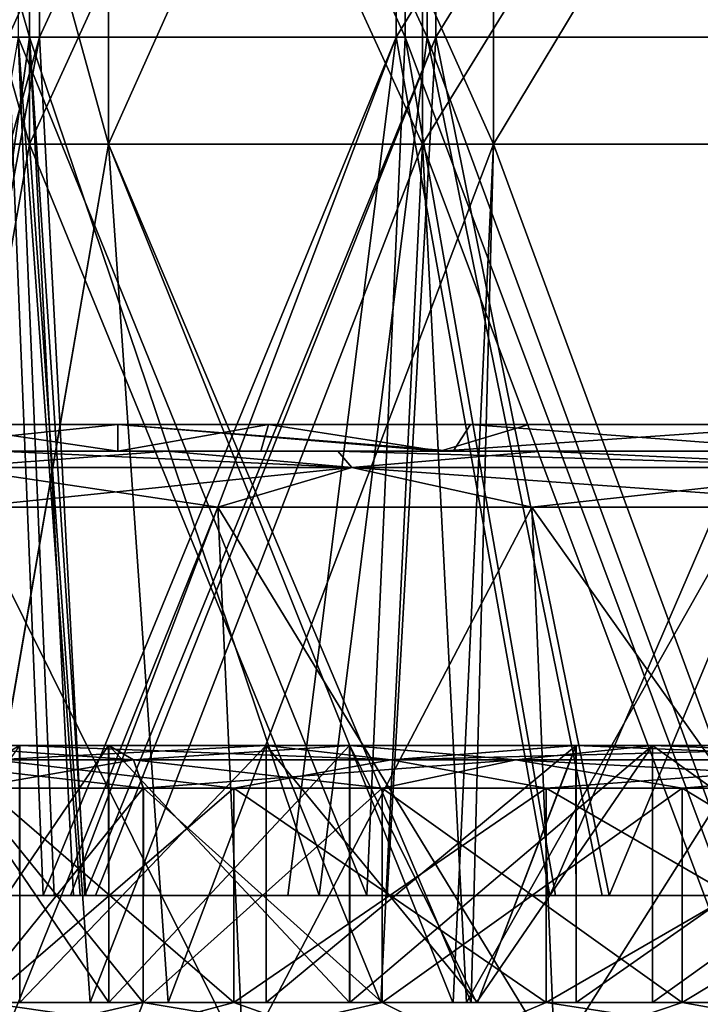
# Model space of a CAD drawing. Extents: x -207 to 207, y 0 to 988.
# Tile 24 of 144: x -184 to -152, y 206 to 252. Entities that reach past the tile are written whole.
import ezdxf

# ---------------------------------------------------------------- set-up
doc = ezdxf.new("R2010")
doc.units = 0
doc.header["$LTSCALE"] = 127.314815
for name, color, linetype in [('672', 7, 'CONTINUOUS'), ('673', 7, 'CONTINUOUS'), ('674', 7, 'CONTINUOUS'), ('675', 7, 'CONTINUOUS'), ('676', 7, 'CONTINUOUS'), ('677', 7, 'CONTINUOUS'), ('678', 7, 'CONTINUOUS'), ('679', 7, 'CONTINUOUS'), ('694', 7, 'CONTINUOUS'), ('695', 7, 'CONTINUOUS'), ('696', 7, 'CONTINUOUS'), ('697', 7, 'CONTINUOUS'), ('698', 7, 'CONTINUOUS'), ('699', 7, 'CONTINUOUS'), ('700', 7, 'CONTINUOUS'), ('701', 7, 'CONTINUOUS'), ('702', 7, 'CONTINUOUS'), ('703', 7, 'CONTINUOUS'), ('704', 7, 'CONTINUOUS'), ('705', 7, 'CONTINUOUS'), ('706', 7, 'CONTINUOUS'), ('707', 7, 'CONTINUOUS'), ('708', 7, 'CONTINUOUS'), ('709', 7, 'CONTINUOUS'), ('710', 7, 'CONTINUOUS'), ('711', 7, 'CONTINUOUS'), ('712', 7, 'CONTINUOUS'), ('713', 7, 'CONTINUOUS'), ('729', 7, 'CONTINUOUS'), ('731', 7, 'CONTINUOUS'), ('736', 7, 'CONTINUOUS')]:
    doc.layers.add(name, color=color, linetype=linetype)

msp = doc.modelspace()

# ---------------------------------------------------------------- linework, layer by layer
at = {"layer": '672', "color": 7, "linetype": 'CONTINUOUS'}
for points in [[(-168.678, 233.5, 6.364), (-204.187, 233.5, -34.008), (-206.9, 233.5, 6.443), (-168.678, 233.5, 6.364)], [(-168.678, 233.5, 6.364), (-206.9, 233.5, 6.443), (-201.68, 233.5, 46.629), (-168.678, 233.5, 6.364)], [(-165.726, 233.5, -33.771), (-204.187, 233.5, -34.008), (-168.678, 233.5, 6.364), (-165.726, 233.5, -33.771)], [(-204.187, 233.5, -34.008), (-165.726, 233.5, -33.771), (-199.947, 233.5, -53.574), (-204.187, 233.5, -34.008)], [(-164.354, 233.5, 46.499), (-168.678, 233.5, 6.364), (-201.68, 233.5, 46.629), (-164.354, 233.5, 46.499)], [(-164.354, 233.5, 46.499), (-201.68, 233.5, 46.629), (-187.706, 233.5, 87.266), (-164.354, 233.5, 46.499)], [(-199.947, 233.5, -53.574), (-165.726, 233.5, -33.771), (-193.107, 233.5, -74.555), (-199.947, 233.5, -53.574)], [(-193.107, 233.5, -74.555), (-165.726, 233.5, -33.771), (-153.22, 233.5, -73.907), (-193.107, 233.5, -74.555)], [(-193.107, 233.5, -74.555), (-153.22, 233.5, -73.907), (-179.268, 233.5, -103.499), (-193.107, 233.5, -74.555)], [(-149.002, 233.5, 86.634), (-164.354, 233.5, 46.499), (-187.706, 233.5, 87.266), (-149.002, 233.5, 86.634)], [(-149.002, 233.5, 86.634), (-187.706, 233.5, 87.266), (-162.798, 233.5, 127.851), (-149.002, 233.5, 86.634)], [(-162.798, 233.5, 127.851), (-187.706, 233.5, 87.266), (-179.264, 233.5, 103.506), (-162.798, 233.5, 127.851)], [(-179.268, 233.5, -103.499), (-153.22, 233.5, -73.907), (-172.235, 233.5, -114.822), (-179.268, 233.5, -103.499)], [(-172.235, 233.5, -114.822), (-153.22, 233.5, -73.907), (-133.138, 233.5, -114.042), (-172.235, 233.5, -114.822)], [(-172.235, 233.5, -114.822), (-133.138, 233.5, -114.042), (-160.08, 233.5, -131.238), (-172.235, 233.5, -114.822)], [(-131.194, 233.5, 6.364), (-165.726, 233.5, -33.771), (-168.678, 233.5, 6.364), (-131.194, 233.5, 6.364)], [(-131.194, 233.5, 6.364), (-168.678, 233.5, 6.364), (-164.354, 233.5, 46.499), (-131.194, 233.5, 6.364)], [(-128.898, 233.5, -33.771), (-165.726, 233.5, -33.771), (-131.194, 233.5, 6.364), (-128.898, 233.5, -33.771)], [(-165.726, 233.5, -33.771), (-128.898, 233.5, -33.771), (-153.22, 233.5, -73.907), (-165.726, 233.5, -33.771)], [(-127.831, 233.5, 46.499), (-131.194, 233.5, 6.364), (-164.354, 233.5, 46.499), (-127.831, 233.5, 46.499)], [(-127.831, 233.5, 46.499), (-164.354, 233.5, 46.499), (-149.002, 233.5, 86.634), (-127.831, 233.5, 46.499)], [(-125.542, 233.5, 126.77), (-149.002, 233.5, 86.634), (-162.798, 233.5, 127.851), (-125.542, 233.5, 126.77)], [(-125.542, 233.5, 126.77), (-162.798, 233.5, 127.851), (-125.998, 233.5, 164.236), (-125.542, 233.5, 126.77)], [(-125.998, 233.5, 164.236), (-162.798, 233.5, 127.851), (-146.362, 233.5, 146.381), (-125.998, 233.5, 164.236)], [(-160.08, 233.5, -131.238), (-133.138, 233.5, -114.042), (-146.368, 233.5, -146.374), (-160.08, 233.5, -131.238)], [(-153.22, 233.5, -73.907), (-128.898, 233.5, -33.771), (-114.915, 233.5, -73.907), (-153.22, 233.5, -73.907)], [(-153.22, 233.5, -73.907), (-114.915, 233.5, -73.907), (-133.138, 233.5, -114.042), (-153.22, 233.5, -73.907)]]:
    msp.add_3dface(points, dxfattribs=at)
at = {"layer": '673', "color": 7, "linetype": 'CONTINUOUS'}
for points in [[(-193.107, 233.5, -74.555), (-179.268, 233.5, -103.499), (-191.238, 232.25, -79.228), (-193.107, 233.5, -74.555)], [(-191.238, 232.25, -79.228), (-179.268, 233.5, -103.499), (-179.264, 232.25, -103.506), (-191.238, 232.25, -79.228)], [(-179.268, 233.5, -103.499), (-172.235, 233.5, -114.822), (-179.264, 232.25, -103.506), (-179.268, 233.5, -103.499)], [(-179.264, 232.25, -103.506), (-172.235, 233.5, -114.822), (-172.59, 232.25, -114.287), (-179.264, 232.25, -103.506)], [(-172.59, 232.25, -114.287), (-172.235, 233.5, -114.822), (-164.214, 232.25, -126.027), (-172.59, 232.25, -114.287)], [(-172.235, 233.5, -114.822), (-160.08, 233.5, -131.238), (-164.214, 232.25, -126.027), (-172.235, 233.5, -114.822)], [(-160.08, 233.5, -131.238), (-146.368, 233.5, -146.374), (-164.214, 232.25, -126.027), (-160.08, 233.5, -131.238)], [(-164.214, 232.25, -126.027), (-146.368, 233.5, -146.374), (-146.362, 232.25, -146.381), (-164.214, 232.25, -126.027)]]:
    msp.add_3dface(points, dxfattribs=at)
at = {"layer": '674', "color": 7, "linetype": 'CONTINUOUS'}
for points in [[(-179.268, 232.25, 103.499), (-187.706, 233.5, 87.266), (-187.923, 232.25, 86.797), (-179.268, 232.25, 103.499)], [(-179.264, 233.5, 103.506), (-187.706, 233.5, 87.266), (-179.268, 232.25, 103.499), (-179.264, 233.5, 103.506)], [(-164.219, 232.25, 126.02), (-179.264, 233.5, 103.506), (-179.268, 232.25, 103.499), (-164.219, 232.25, 126.02)], [(-162.798, 233.5, 127.851), (-179.264, 233.5, 103.506), (-163.61, 232.25, 126.81), (-162.798, 233.5, 127.851)], [(-163.61, 232.25, 126.81), (-179.264, 233.5, 103.506), (-164.219, 232.25, 126.02), (-163.61, 232.25, 126.81)], [(-146.368, 232.25, 146.374), (-162.798, 233.5, 127.851), (-163.61, 232.25, 126.81), (-146.368, 232.25, 146.374)], [(-146.362, 233.5, 146.381), (-162.798, 233.5, 127.851), (-146.368, 232.25, 146.374), (-146.362, 233.5, 146.381)]]:
    msp.add_3dface(points, dxfattribs=at)
at = {"layer": '675', "color": 7, "linetype": 'CONTINUOUS'}
for points in [[(-191.238, 232.25, -79.228), (-179.264, 232.25, -103.506), (-190.26, 232.25, -74.559), (-191.238, 232.25, -79.228)], [(-190.26, 232.25, -74.559), (-179.264, 232.25, -103.506), (-176.97, 232.25, -102.175), (-190.26, 232.25, -74.559)], [(-179.268, 232.25, 103.499), (-187.923, 232.25, 86.797), (-184.79, 232.25, 87.239), (-179.268, 232.25, 103.499)], [(-179.268, 232.25, 103.499), (-184.79, 232.25, 87.239), (-176.965, 232.25, 102.182), (-179.268, 232.25, 103.499)], [(-164.219, 232.25, 126.02), (-179.268, 232.25, 103.499), (-176.965, 232.25, 102.182), (-164.219, 232.25, 126.02)], [(-179.264, 232.25, -103.506), (-172.59, 232.25, -114.287), (-176.97, 232.25, -102.175), (-179.264, 232.25, -103.506)], [(-172.59, 232.25, -114.287), (-168.996, 232.25, -114.884), (-176.97, 232.25, -102.175), (-172.59, 232.25, -114.287)], [(-159.436, 232.25, 127.82), (-164.219, 232.25, 126.02), (-176.965, 232.25, 102.182), (-159.436, 232.25, 127.82)], [(-172.59, 232.25, -114.287), (-164.214, 232.25, -126.027), (-168.996, 232.25, -114.884), (-172.59, 232.25, -114.287)], [(-164.214, 232.25, -126.027), (-146.362, 232.25, -146.381), (-168.996, 232.25, -114.884), (-164.214, 232.25, -126.027)], [(-168.996, 232.25, -114.884), (-146.362, 232.25, -146.381), (-144.492, 232.25, -144.5), (-168.996, 232.25, -114.884)], [(-163.61, 232.25, 126.81), (-164.219, 232.25, 126.02), (-159.436, 232.25, 127.82), (-163.61, 232.25, 126.81)], [(-146.368, 232.25, 146.374), (-163.61, 232.25, 126.81), (-159.436, 232.25, 127.82), (-146.368, 232.25, 146.374)], [(-146.368, 232.25, 146.374), (-159.436, 232.25, 127.82), (-144.485, 232.25, 144.506), (-146.368, 232.25, 146.374)]]:
    msp.add_3dface(points, dxfattribs=at)
at = {"layer": '676', "color": 7, "linetype": 'CONTINUOUS'}
for points in [[(-190.26, 232.25, -74.559), (-176.97, 232.25, -102.175), (-187.044, 231.495, -77.476), (-190.26, 232.25, -74.559)], [(-187.044, 231.495, -77.476), (-176.97, 232.25, -102.175), (-168.335, 231.495, -112.478), (-187.044, 231.495, -77.476)], [(-176.97, 232.25, -102.175), (-168.996, 232.25, -114.884), (-168.335, 231.495, -112.478), (-176.97, 232.25, -102.175)], [(-168.996, 232.25, -114.884), (-144.492, 232.25, -144.5), (-143.157, 231.495, -143.157), (-168.996, 232.25, -114.884)], [(-168.335, 231.495, -112.478), (-168.996, 232.25, -114.884), (-143.157, 231.495, -143.157), (-168.335, 231.495, -112.478)], [(-187.044, 231.495, -77.476), (-168.335, 231.495, -112.478), (-186.256, 229.644, -77.15), (-187.044, 231.495, -77.476)], [(-186.256, 229.644, -77.15), (-168.335, 231.495, -112.478), (-174.592, 229.644, -100.801), (-186.256, 229.644, -77.15)], [(-174.592, 229.644, -100.801), (-168.335, 231.495, -112.478), (-159.941, 229.644, -122.727), (-174.592, 229.644, -100.801)], [(-168.335, 231.495, -112.478), (-143.157, 231.495, -143.157), (-159.941, 229.644, -122.727), (-168.335, 231.495, -112.478)], [(-159.941, 229.644, -122.727), (-143.157, 231.495, -143.157), (-142.554, 229.644, -142.554), (-159.941, 229.644, -122.727)]]:
    msp.add_3dface(points, dxfattribs=at)
at = {"layer": '677', "color": 7, "linetype": 'CONTINUOUS'}
for points in [[(-168.335, 231.495, 112.478), (-184.79, 232.25, 87.239), (-187.044, 231.495, 77.476), (-168.335, 231.495, 112.478)], [(-176.965, 232.25, 102.182), (-184.79, 232.25, 87.239), (-168.335, 231.495, 112.478), (-176.965, 232.25, 102.182)], [(-159.436, 232.25, 127.82), (-176.965, 232.25, 102.182), (-168.335, 231.495, 112.478), (-159.436, 232.25, 127.82)], [(-143.157, 231.495, 143.157), (-159.436, 232.25, 127.82), (-168.335, 231.495, 112.478), (-143.157, 231.495, 143.157)], [(-144.485, 232.25, 144.506), (-159.436, 232.25, 127.82), (-143.157, 231.495, 143.157), (-144.485, 232.25, 144.506)], [(-168.335, 231.495, 112.478), (-187.044, 231.495, 77.476), (-174.592, 229.644, 100.801), (-168.335, 231.495, 112.478)], [(-174.592, 229.644, 100.801), (-187.044, 231.495, 77.476), (-186.256, 229.644, 77.15), (-174.592, 229.644, 100.801)], [(-159.941, 229.644, 122.727), (-168.335, 231.495, 112.478), (-174.592, 229.644, 100.801), (-159.941, 229.644, 122.727)], [(-143.157, 231.495, 143.157), (-168.335, 231.495, 112.478), (-142.554, 229.644, 142.554), (-143.157, 231.495, 143.157)], [(-142.554, 229.644, 142.554), (-168.335, 231.495, 112.478), (-159.941, 229.644, 122.727), (-142.554, 229.644, 142.554)]]:
    msp.add_3dface(points, dxfattribs=at)
at = {"layer": '678', "color": 7, "linetype": 'CONTINUOUS'}
for points in [[(-174.592, 229.644, 100.801), (-186.256, 229.644, 77.15), (-173.42, 203.822, 100.124), (-174.592, 229.644, 100.801)], [(-173.42, 203.822, 100.124), (-186.256, 229.644, 77.15), (-185.005, 203.822, 76.632), (-173.42, 203.822, 100.124)], [(-159.941, 229.644, 122.727), (-174.592, 229.644, 100.801), (-158.868, 203.822, 121.903), (-159.941, 229.644, 122.727)], [(-158.868, 203.822, 121.903), (-174.592, 229.644, 100.801), (-173.42, 203.822, 100.124), (-158.868, 203.822, 121.903)], [(-142.554, 229.644, 142.554), (-159.941, 229.644, 122.727), (-141.597, 203.822, 141.597), (-142.554, 229.644, 142.554)], [(-141.597, 203.822, 141.597), (-159.941, 229.644, 122.727), (-158.868, 203.822, 121.903), (-141.597, 203.822, 141.597)]]:
    msp.add_3dface(points, dxfattribs=at)
at = {"layer": '679', "color": 7, "linetype": 'CONTINUOUS'}
for points in [[(-186.256, 229.644, -77.15), (-174.592, 229.644, -100.801), (-185.005, 203.822, -76.632), (-186.256, 229.644, -77.15)], [(-185.005, 203.822, -76.632), (-174.592, 229.644, -100.801), (-173.42, 203.822, -100.124), (-185.005, 203.822, -76.632)], [(-174.592, 229.644, -100.801), (-159.941, 229.644, -122.727), (-173.42, 203.822, -100.124), (-174.592, 229.644, -100.801)], [(-173.42, 203.822, -100.124), (-159.941, 229.644, -122.727), (-158.868, 203.822, -121.903), (-173.42, 203.822, -100.124)], [(-159.941, 229.644, -122.727), (-142.554, 229.644, -142.554), (-158.868, 203.822, -121.903), (-159.941, 229.644, -122.727)], [(-158.868, 203.822, -121.903), (-142.554, 229.644, -142.554), (-141.597, 203.822, -141.597), (-158.868, 203.822, -121.903)]]:
    msp.add_3dface(points, dxfattribs=at)
at = {"layer": '694', "linetype": 'CONTINUOUS'}
for points in [[(-190.763, 246.595, -37.945), (-179.695, 246.595, -74.432), (-190.763, 286.73, -37.945), (-190.763, 246.595, -37.945)], [(-190.763, 286.73, -37.945), (-179.695, 246.595, -74.432), (-179.695, 286.73, -74.432), (-190.763, 286.73, -37.945)], [(-179.695, 246.595, -74.432), (-161.721, 246.595, -108.058), (-179.695, 286.73, -74.432), (-179.695, 246.595, -74.432)], [(-179.695, 286.73, -74.432), (-161.721, 246.595, -108.058), (-161.721, 286.73, -108.058), (-179.695, 286.73, -74.432)], [(-161.721, 246.595, -108.058), (-137.532, 246.595, -137.532), (-161.721, 286.73, -108.058), (-161.721, 246.595, -108.058)], [(-161.721, 286.73, -108.058), (-137.532, 246.595, -137.532), (-137.532, 286.73, -137.532), (-161.721, 286.73, -108.058)], [(-190.763, 246.595, -37.945), (-186.62, 206.5, -54.803), (-179.695, 246.595, -74.432), (-190.763, 246.595, -37.945)], [(-186.62, 206.5, -54.803), (-176.918, 206.5, -80.81), (-179.695, 246.595, -74.432), (-186.62, 206.5, -54.803)], [(-176.918, 206.5, -80.81), (-163.618, 206.5, -105.163), (-179.695, 246.595, -74.432), (-176.918, 206.5, -80.81)], [(-163.618, 206.5, -105.163), (-162.763, 206.5, -106.483), (-179.695, 246.595, -74.432), (-163.618, 206.5, -105.163)], [(-179.695, 246.595, -74.432), (-162.763, 206.5, -106.483), (-161.721, 246.595, -108.058), (-179.695, 246.595, -74.432)], [(-162.763, 206.5, -106.483), (-146.99, 206.5, -127.374), (-161.721, 246.595, -108.058), (-162.763, 206.5, -106.483)], [(-161.721, 246.595, -108.058), (-146.99, 206.5, -127.374), (-137.532, 246.595, -137.532), (-161.721, 246.595, -108.058)]]:
    msp.add_3dface(points, dxfattribs=at)
at = {"layer": '695', "linetype": 'CONTINUOUS'}
for points in [[(-179.695, 246.595, 74.432), (-190.763, 246.595, 37.945), (-179.695, 286.73, 74.432), (-179.695, 246.595, 74.432)], [(-179.695, 286.73, 74.432), (-190.763, 246.595, 37.945), (-190.763, 286.73, 37.945), (-179.695, 286.73, 74.432)], [(-161.721, 246.595, 108.058), (-179.695, 246.595, 74.432), (-161.721, 286.73, 108.058), (-161.721, 246.595, 108.058)], [(-161.721, 286.73, 108.058), (-179.695, 246.595, 74.432), (-179.695, 286.73, 74.432), (-161.721, 286.73, 108.058)], [(-137.532, 246.595, 137.532), (-161.721, 246.595, 108.058), (-137.532, 286.73, 137.532), (-137.532, 246.595, 137.532)], [(-137.532, 286.73, 137.532), (-161.721, 246.595, 108.058), (-161.721, 286.73, 108.058), (-137.532, 286.73, 137.532)], [(-179.695, 246.595, 74.432), (-186.618, 206.5, 54.809), (-190.763, 246.595, 37.945), (-179.695, 246.595, 74.432)], [(-176.915, 206.5, 80.816), (-186.618, 206.5, 54.809), (-179.695, 246.595, 74.432), (-176.915, 206.5, 80.816)], [(-161.721, 246.595, 108.058), (-176.915, 206.5, 80.816), (-179.695, 246.595, 74.432), (-161.721, 246.595, 108.058)], [(-163.614, 206.5, 105.17), (-176.915, 206.5, 80.816), (-161.721, 246.595, 108.058), (-163.614, 206.5, 105.17)], [(-162.762, 206.5, 106.483), (-163.614, 206.5, 105.17), (-161.721, 246.595, 108.058), (-162.762, 206.5, 106.483)], [(-146.984, 206.5, 127.381), (-162.762, 206.5, 106.483), (-161.721, 246.595, 108.058), (-146.984, 206.5, 127.381)], [(-137.532, 246.595, 137.532), (-146.984, 206.5, 127.381), (-161.721, 246.595, 108.058), (-137.532, 246.595, 137.532)]]:
    msp.add_3dface(points, dxfattribs=at)
at = {"layer": '696', "linetype": 'CONTINUOUS'}
for points in [[(-180.557, 206.5, 82.47), (-190.458, 206.5, 55.928), (-176.915, 206.5, 80.816), (-180.557, 206.5, 82.47)], [(-176.915, 206.5, 80.816), (-190.458, 206.5, 55.928), (-186.618, 206.5, 54.809), (-176.915, 206.5, 80.816)], [(-190.456, 206.5, -55.934), (-180.555, 206.5, -82.476), (-176.918, 206.5, -80.81), (-190.456, 206.5, -55.934)], [(-186.62, 206.5, -54.803), (-190.456, 206.5, -55.934), (-176.918, 206.5, -80.81), (-186.62, 206.5, -54.803)], [(-166.983, 206.5, 107.326), (-180.557, 206.5, 82.47), (-163.614, 206.5, 105.17), (-166.983, 206.5, 107.326)], [(-163.614, 206.5, 105.17), (-180.557, 206.5, 82.47), (-176.915, 206.5, 80.816), (-163.614, 206.5, 105.17)], [(-180.555, 206.5, -82.476), (-166.979, 206.5, -107.332), (-163.618, 206.5, -105.163), (-180.555, 206.5, -82.476)], [(-176.918, 206.5, -80.81), (-180.555, 206.5, -82.476), (-163.618, 206.5, -105.163), (-176.918, 206.5, -80.81)], [(-162.985, 206.5, 113.306), (-166.983, 206.5, 107.326), (-162.762, 206.5, 106.483), (-162.985, 206.5, 113.306)], [(-162.762, 206.5, 106.483), (-166.983, 206.5, 107.326), (-163.614, 206.5, 105.17), (-162.762, 206.5, 106.483)], [(-166.979, 206.5, -107.332), (-162.985, 206.5, -113.306), (-162.763, 206.5, -106.483), (-166.979, 206.5, -107.332)], [(-163.618, 206.5, -105.163), (-166.979, 206.5, -107.332), (-162.763, 206.5, -106.483), (-163.618, 206.5, -105.163)], [(-150.011, 206.5, 129.996), (-162.985, 206.5, 113.306), (-146.984, 206.5, 127.381), (-150.011, 206.5, 129.996)], [(-162.985, 206.5, 113.306), (-162.762, 206.5, 106.483), (-146.984, 206.5, 127.381), (-162.985, 206.5, 113.306)], [(-162.985, 206.5, -113.306), (-150.005, 206.5, -130.003), (-146.99, 206.5, -127.374), (-162.985, 206.5, -113.306)], [(-162.763, 206.5, -106.483), (-162.985, 206.5, -113.306), (-146.99, 206.5, -127.374), (-162.763, 206.5, -106.483)]]:
    msp.add_3dface(points, dxfattribs=at)
at = {"layer": '697', "linetype": 'CONTINUOUS'}
for points in [[(-194.686, 246.595, 38.725), (-183.39, 246.595, 75.963), (-194.686, 286.73, 38.725), (-194.686, 246.595, 38.725)], [(-194.686, 286.73, 38.725), (-183.39, 246.595, 75.963), (-183.39, 286.73, 75.963), (-194.686, 286.73, 38.725)], [(-183.39, 246.595, 75.963), (-165.047, 246.595, 110.281), (-183.39, 286.73, 75.963), (-183.39, 246.595, 75.963)], [(-183.39, 286.73, 75.963), (-165.047, 246.595, 110.281), (-165.047, 286.73, 110.281), (-183.39, 286.73, 75.963)], [(-165.047, 246.595, 110.281), (-140.361, 246.595, 140.361), (-165.047, 286.73, 110.281), (-165.047, 246.595, 110.281)], [(-165.047, 286.73, 110.281), (-140.361, 246.595, 140.361), (-140.361, 286.73, 140.361), (-165.047, 286.73, 110.281)], [(-194.686, 246.595, 38.725), (-190.458, 206.5, 55.928), (-183.39, 246.595, 75.963), (-194.686, 246.595, 38.725)], [(-190.458, 206.5, 55.928), (-180.557, 206.5, 82.47), (-183.39, 246.595, 75.963), (-190.458, 206.5, 55.928)], [(-180.557, 206.5, 82.47), (-166.983, 206.5, 107.326), (-183.39, 246.595, 75.963), (-180.557, 206.5, 82.47)], [(-183.39, 246.595, 75.963), (-166.983, 206.5, 107.326), (-165.047, 246.595, 110.281), (-183.39, 246.595, 75.963)], [(-166.983, 206.5, 107.326), (-162.985, 206.5, 113.306), (-165.047, 246.595, 110.281), (-166.983, 206.5, 107.326)], [(-162.985, 206.5, 113.306), (-150.011, 206.5, 129.996), (-165.047, 246.595, 110.281), (-162.985, 206.5, 113.306)], [(-165.047, 246.595, 110.281), (-150.011, 206.5, 129.996), (-140.361, 246.595, 140.361), (-165.047, 246.595, 110.281)]]:
    msp.add_3dface(points, dxfattribs=at)
at = {"layer": '698', "linetype": 'CONTINUOUS'}
for points in [[(-183.39, 246.595, -75.963), (-194.686, 246.595, -38.725), (-183.39, 286.73, -75.963), (-183.39, 246.595, -75.963)], [(-183.39, 286.73, -75.963), (-194.686, 246.595, -38.725), (-194.686, 286.73, -38.725), (-183.39, 286.73, -75.963)], [(-165.047, 246.595, -110.281), (-183.39, 246.595, -75.963), (-165.047, 286.73, -110.281), (-165.047, 246.595, -110.281)], [(-165.047, 286.73, -110.281), (-183.39, 246.595, -75.963), (-183.39, 286.73, -75.963), (-165.047, 286.73, -110.281)], [(-140.361, 246.595, -140.361), (-165.047, 246.595, -110.281), (-140.361, 286.73, -140.361), (-140.361, 246.595, -140.361)], [(-140.361, 286.73, -140.361), (-165.047, 246.595, -110.281), (-165.047, 286.73, -110.281), (-140.361, 286.73, -140.361)], [(-183.39, 246.595, -75.963), (-190.456, 206.5, -55.934), (-194.686, 246.595, -38.725), (-183.39, 246.595, -75.963)], [(-180.555, 206.5, -82.476), (-190.456, 206.5, -55.934), (-183.39, 246.595, -75.963), (-180.555, 206.5, -82.476)], [(-165.047, 246.595, -110.281), (-180.555, 206.5, -82.476), (-183.39, 246.595, -75.963), (-165.047, 246.595, -110.281)], [(-166.979, 206.5, -107.332), (-180.555, 206.5, -82.476), (-165.047, 246.595, -110.281), (-166.979, 206.5, -107.332)], [(-162.985, 206.5, -113.306), (-166.979, 206.5, -107.332), (-165.047, 246.595, -110.281), (-162.985, 206.5, -113.306)], [(-140.361, 246.595, -140.361), (-162.985, 206.5, -113.306), (-165.047, 246.595, -110.281), (-140.361, 246.595, -140.361)], [(-150.005, 206.5, -130.003), (-162.985, 206.5, -113.306), (-140.361, 246.595, -140.361), (-150.005, 206.5, -130.003)]]:
    msp.add_3dface(points, dxfattribs=at)
at = {"layer": '699', "color": 7, "linetype": 'CONTINUOUS'}
for points in [[(-178.078, 216.516, -73.761), (-186.182, 216.516, -49.886), (-186.182, 206.5, -49.887), (-178.078, 216.516, -73.761)], [(-178.078, 206.5, -73.762), (-178.078, 216.516, -73.761), (-186.182, 206.5, -49.887), (-178.078, 206.5, -73.762)], [(-166.927, 216.516, -96.373), (-178.078, 216.516, -73.761), (-178.078, 206.5, -73.762), (-166.927, 216.516, -96.373)], [(-166.926, 206.5, -96.375), (-166.927, 216.516, -96.373), (-178.078, 206.5, -73.762), (-166.926, 206.5, -96.375)], [(-152.92, 216.516, -117.337), (-166.927, 216.516, -96.373), (-166.926, 206.5, -96.375), (-152.92, 216.516, -117.337)], [(-152.919, 206.5, -117.339), (-152.92, 216.516, -117.337), (-166.926, 206.5, -96.375), (-152.919, 206.5, -117.339)], [(-136.297, 216.516, -136.293), (-152.92, 216.516, -117.337), (-152.919, 206.5, -117.339), (-136.297, 216.516, -136.293)], [(-136.295, 206.5, -136.295), (-136.297, 216.516, -136.293), (-152.919, 206.5, -117.339), (-136.295, 206.5, -136.295)]]:
    msp.add_3dface(points, dxfattribs=at)
at = {"layer": '700', "color": 7, "linetype": 'CONTINUOUS'}
for points in [[(-178.078, 206.5, 73.762), (-186.182, 206.5, 49.887), (-186.18, 216.516, 49.897), (-178.078, 206.5, 73.762)], [(-178.074, 216.516, 73.771), (-178.078, 206.5, 73.762), (-186.18, 216.516, 49.897), (-178.074, 216.516, 73.771)], [(-166.926, 206.5, 96.375), (-178.078, 206.5, 73.762), (-178.074, 216.516, 73.771), (-166.926, 206.5, 96.375)], [(-166.922, 216.516, 96.383), (-166.926, 206.5, 96.375), (-178.074, 216.516, 73.771), (-166.922, 216.516, 96.383)], [(-152.919, 206.5, 117.339), (-166.926, 206.5, 96.375), (-166.922, 216.516, 96.383), (-152.919, 206.5, 117.339)], [(-152.913, 216.516, 117.346), (-152.919, 206.5, 117.339), (-166.922, 216.516, 96.383), (-152.913, 216.516, 117.346)], [(-136.295, 206.5, 136.295), (-152.919, 206.5, 117.339), (-152.913, 216.516, 117.346), (-136.295, 206.5, 136.295)], [(-136.289, 216.516, 136.301), (-136.295, 206.5, 136.295), (-152.913, 216.516, 117.346), (-136.289, 216.516, 136.301)]]:
    msp.add_3dface(points, dxfattribs=at)
at = {"layer": '701', "color": 7, "linetype": 'CONTINUOUS'}
for points in [[(-186.182, 206.5, 49.887), (-178.078, 206.5, 73.762), (-190.191, 203.676, 37.831), (-186.182, 206.5, 49.887)], [(-190.191, 203.676, 37.831), (-178.078, 206.5, 73.762), (-179.156, 203.676, 74.209), (-190.191, 203.676, 37.831)], [(-184.386, 203.672, 76.375), (-165.943, 203.672, 110.88), (-185.469, 206.5, 76.824), (-184.386, 203.672, 76.375)], [(-185.469, 206.5, 76.824), (-165.943, 203.672, 110.88), (-173.855, 206.5, 100.375), (-185.469, 206.5, 76.824)], [(-178.078, 206.5, 73.762), (-166.926, 206.5, 96.375), (-179.156, 203.676, 74.209), (-178.078, 206.5, 73.762)], [(-179.156, 203.676, 74.209), (-166.926, 206.5, 96.375), (-161.236, 203.676, 107.735), (-179.156, 203.676, 74.209)], [(-173.855, 206.5, 100.375), (-165.943, 203.672, 110.88), (-159.266, 206.5, 122.209), (-173.855, 206.5, 100.375)], [(-166.926, 206.5, 96.375), (-152.919, 206.5, 117.339), (-161.236, 203.676, 107.735), (-166.926, 206.5, 96.375)], [(-165.943, 203.672, 110.88), (-141.123, 203.672, 141.123), (-159.266, 206.5, 122.209), (-165.943, 203.672, 110.88)], [(-152.919, 206.5, 117.339), (-136.295, 206.5, 136.295), (-161.236, 203.676, 107.735), (-152.919, 206.5, 117.339)], [(-161.236, 203.676, 107.735), (-136.295, 206.5, 136.295), (-137.12, 203.676, 137.12), (-161.236, 203.676, 107.735)], [(-159.266, 206.5, 122.209), (-141.123, 203.672, 141.123), (-141.952, 206.5, 141.952), (-159.266, 206.5, 122.209)]]:
    msp.add_3dface(points, dxfattribs=at)
at = {"layer": '702', "color": 7, "linetype": 'CONTINUOUS'}
for points in [[(-179.156, 203.676, -74.209), (-186.182, 206.5, -49.887), (-190.191, 203.676, -37.831), (-179.156, 203.676, -74.209)], [(-178.078, 206.5, -73.762), (-186.182, 206.5, -49.887), (-179.156, 203.676, -74.209), (-178.078, 206.5, -73.762)], [(-173.855, 206.5, -100.375), (-184.386, 203.672, -76.375), (-185.469, 206.5, -76.824), (-173.855, 206.5, -100.375)], [(-165.943, 203.672, -110.88), (-184.386, 203.672, -76.375), (-173.855, 206.5, -100.375), (-165.943, 203.672, -110.88)], [(-161.236, 203.676, -107.735), (-178.078, 206.5, -73.762), (-179.156, 203.676, -74.209), (-161.236, 203.676, -107.735)], [(-166.926, 206.5, -96.375), (-178.078, 206.5, -73.762), (-161.236, 203.676, -107.735), (-166.926, 206.5, -96.375)], [(-159.266, 206.5, -122.209), (-165.943, 203.672, -110.88), (-173.855, 206.5, -100.375), (-159.266, 206.5, -122.209)], [(-152.919, 206.5, -117.339), (-166.926, 206.5, -96.375), (-161.236, 203.676, -107.735), (-152.919, 206.5, -117.339)], [(-141.123, 203.672, -141.123), (-165.943, 203.672, -110.88), (-141.952, 206.5, -141.952), (-141.123, 203.672, -141.123)], [(-141.952, 206.5, -141.952), (-165.943, 203.672, -110.88), (-159.266, 206.5, -122.209), (-141.952, 206.5, -141.952)], [(-137.12, 203.676, -137.12), (-152.919, 206.5, -117.339), (-161.236, 203.676, -107.735), (-137.12, 203.676, -137.12)], [(-136.295, 206.5, -136.295), (-152.919, 206.5, -117.339), (-137.12, 203.676, -137.12), (-136.295, 206.5, -136.295)]]:
    msp.add_3dface(points, dxfattribs=at)
at = {"layer": '703', "color": 7, "linetype": 'CONTINUOUS'}
for points in [[(-173.855, 206.5, -100.375), (-185.469, 206.5, -76.824), (-173.856, 216.516, -100.373), (-173.855, 206.5, -100.375)], [(-173.856, 216.516, -100.373), (-185.469, 206.5, -76.824), (-185.469, 216.516, -76.822), (-173.856, 216.516, -100.373)], [(-159.267, 216.516, -122.207), (-173.855, 206.5, -100.375), (-173.856, 216.516, -100.373), (-159.267, 216.516, -122.207)], [(-159.266, 206.5, -122.209), (-173.855, 206.5, -100.375), (-159.267, 216.516, -122.207), (-159.266, 206.5, -122.209)], [(-141.954, 216.516, -141.95), (-159.266, 206.5, -122.209), (-159.267, 216.516, -122.207), (-141.954, 216.516, -141.95)], [(-141.952, 206.5, -141.952), (-159.266, 206.5, -122.209), (-141.954, 216.516, -141.95), (-141.952, 206.5, -141.952)]]:
    msp.add_3dface(points, dxfattribs=at)
at = {"layer": '704', "color": 7, "linetype": 'CONTINUOUS'}
for points in [[(-185.469, 206.5, 76.824), (-173.855, 206.5, 100.375), (-185.465, 216.516, 76.833), (-185.469, 206.5, 76.824)], [(-185.465, 216.516, 76.833), (-173.855, 206.5, 100.375), (-173.85, 216.516, 100.383), (-185.465, 216.516, 76.833)], [(-173.855, 206.5, 100.375), (-159.266, 206.5, 122.209), (-173.85, 216.516, 100.383), (-173.855, 206.5, 100.375)], [(-173.85, 216.516, 100.383), (-159.266, 206.5, 122.209), (-159.26, 216.516, 122.216), (-173.85, 216.516, 100.383)], [(-159.266, 206.5, 122.209), (-141.952, 206.5, 141.952), (-159.26, 216.516, 122.216), (-159.266, 206.5, 122.209)], [(-159.26, 216.516, 122.216), (-141.952, 206.5, 141.952), (-141.946, 216.516, 141.958), (-159.26, 216.516, 122.216)]]:
    msp.add_3dface(points, dxfattribs=at)
at = {"layer": '705', "color": 7, "linetype": 'CONTINUOUS'}
for points in [[(-185.007, 217.839, 76.632), (-166.502, 217.839, 111.253), (-183.848, 218.5, 76.163), (-185.007, 217.839, 76.632)], [(-183.848, 218.5, 76.163), (-166.502, 217.839, 111.253), (-172.334, 218.5, 99.508), (-183.848, 218.5, 76.163)], [(-172.334, 218.5, 99.508), (-166.502, 217.839, 111.253), (-157.872, 218.5, 121.151), (-172.334, 218.5, 99.508)], [(-166.502, 217.839, 111.253), (-141.598, 217.839, 141.598), (-157.872, 218.5, 121.151), (-166.502, 217.839, 111.253)], [(-157.872, 218.5, 121.151), (-141.598, 217.839, 141.598), (-140.708, 218.5, 140.72), (-157.872, 218.5, 121.151)], [(-185.465, 216.516, 76.833), (-173.85, 216.516, 100.383), (-185.007, 217.839, 76.632), (-185.465, 216.516, 76.833)], [(-185.007, 217.839, 76.632), (-173.85, 216.516, 100.383), (-166.502, 217.839, 111.253), (-185.007, 217.839, 76.632)], [(-173.85, 216.516, 100.383), (-159.26, 216.516, 122.216), (-166.502, 217.839, 111.253), (-173.85, 216.516, 100.383)], [(-166.502, 217.839, 111.253), (-159.26, 216.516, 122.216), (-141.598, 217.839, 141.598), (-166.502, 217.839, 111.253)], [(-159.26, 216.516, 122.216), (-141.946, 216.516, 141.958), (-141.598, 217.839, 141.598), (-159.26, 216.516, 122.216)]]:
    msp.add_3dface(points, dxfattribs=at)
at = {"layer": '706', "color": 7, "linetype": 'CONTINUOUS'}
for points in [[(-166.502, 217.839, -111.253), (-185.007, 217.839, -76.632), (-172.34, 218.5, -99.498), (-166.502, 217.839, -111.253)], [(-172.34, 218.5, -99.498), (-185.007, 217.839, -76.632), (-183.853, 218.5, -76.153), (-172.34, 218.5, -99.498)], [(-157.879, 218.5, -121.142), (-166.502, 217.839, -111.253), (-172.34, 218.5, -99.498), (-157.879, 218.5, -121.142)], [(-141.598, 217.839, -141.598), (-166.502, 217.839, -111.253), (-140.716, 218.5, -140.712), (-141.598, 217.839, -141.598)], [(-140.716, 218.5, -140.712), (-166.502, 217.839, -111.253), (-157.879, 218.5, -121.142), (-140.716, 218.5, -140.712)], [(-173.856, 216.516, -100.373), (-185.469, 216.516, -76.822), (-185.007, 217.839, -76.632), (-173.856, 216.516, -100.373)], [(-166.502, 217.839, -111.253), (-173.856, 216.516, -100.373), (-185.007, 217.839, -76.632), (-166.502, 217.839, -111.253)], [(-159.267, 216.516, -122.207), (-173.856, 216.516, -100.373), (-166.502, 217.839, -111.253), (-159.267, 216.516, -122.207)], [(-141.598, 217.839, -141.598), (-159.267, 216.516, -122.207), (-166.502, 217.839, -111.253), (-141.598, 217.839, -141.598)], [(-141.954, 216.516, -141.95), (-159.267, 216.516, -122.207), (-141.598, 217.839, -141.598), (-141.954, 216.516, -141.95)]]:
    msp.add_3dface(points, dxfattribs=at)
at = {"layer": '707', "color": 7, "linetype": 'CONTINUOUS'}
for points in [[(-183.847, 206.5, -76.166), (-183.853, 218.5, -76.153), (-192.219, 206.5, -51.505), (-183.847, 206.5, -76.166)], [(-172.34, 218.5, -99.498), (-183.853, 218.5, -76.153), (-183.847, 206.5, -76.166), (-172.34, 218.5, -99.498)], [(-172.338, 206.5, -99.502), (-172.34, 218.5, -99.498), (-183.847, 206.5, -76.166), (-172.338, 206.5, -99.502)], [(-157.879, 218.5, -121.142), (-172.34, 218.5, -99.498), (-162.471, 206.5, -114.91), (-157.879, 218.5, -121.142)], [(-162.471, 206.5, -114.91), (-172.34, 218.5, -99.498), (-172.338, 206.5, -99.502), (-162.471, 206.5, -114.91)], [(-157.872, 206.5, -121.15), (-157.879, 218.5, -121.142), (-162.471, 206.5, -114.91), (-157.872, 206.5, -121.15)], [(-140.716, 218.5, -140.712), (-157.879, 218.5, -121.142), (-157.872, 206.5, -121.15), (-140.716, 218.5, -140.712)], [(-140.714, 206.5, -140.714), (-140.716, 218.5, -140.712), (-157.872, 206.5, -121.15), (-140.714, 206.5, -140.714)]]:
    msp.add_3dface(points, dxfattribs=at)
at = {"layer": '708', "color": 7, "linetype": 'CONTINUOUS'}
for points in [[(-192.217, 206.5, 51.513), (-183.848, 218.5, 76.163), (-183.844, 206.5, 76.172), (-192.217, 206.5, 51.513)], [(-183.848, 218.5, 76.163), (-172.334, 218.5, 99.508), (-183.844, 206.5, 76.172), (-183.848, 218.5, 76.163)], [(-183.844, 206.5, 76.172), (-172.334, 218.5, 99.508), (-172.334, 206.5, 99.509), (-183.844, 206.5, 76.172)], [(-172.334, 218.5, 99.508), (-157.872, 218.5, 121.151), (-172.334, 206.5, 99.509), (-172.334, 218.5, 99.508)], [(-172.334, 206.5, 99.509), (-157.872, 218.5, 121.151), (-162.471, 206.5, 114.909), (-172.334, 206.5, 99.509)], [(-162.471, 206.5, 114.909), (-157.872, 218.5, 121.151), (-157.867, 206.5, 121.157), (-162.471, 206.5, 114.909)], [(-157.872, 218.5, 121.151), (-140.708, 218.5, 140.72), (-157.867, 206.5, 121.157), (-157.872, 218.5, 121.151)], [(-157.867, 206.5, 121.157), (-140.708, 218.5, 140.72), (-140.707, 206.5, 140.721), (-157.867, 206.5, 121.157)]]:
    msp.add_3dface(points, dxfattribs=at)
at = {"layer": '709', "color": 7, "linetype": 'CONTINUOUS'}
for points in [[(-183.847, 206.5, -76.166), (-192.219, 206.5, -51.505), (-179.689, 206.5, -74.446), (-183.847, 206.5, -76.166)], [(-179.689, 206.5, -74.446), (-192.219, 206.5, -51.505), (-187.871, 206.5, -50.345), (-179.689, 206.5, -74.446)], [(-192.217, 206.5, 51.513), (-183.844, 206.5, 76.172), (-179.691, 206.5, 74.44), (-192.217, 206.5, 51.513)], [(-187.873, 206.5, 50.338), (-192.217, 206.5, 51.513), (-179.691, 206.5, 74.44), (-187.873, 206.5, 50.338)], [(-172.338, 206.5, -99.502), (-183.847, 206.5, -76.166), (-168.437, 206.5, -97.258), (-172.338, 206.5, -99.502)], [(-168.437, 206.5, -97.258), (-183.847, 206.5, -76.166), (-179.689, 206.5, -74.446), (-168.437, 206.5, -97.258)], [(-183.844, 206.5, 76.172), (-172.334, 206.5, 99.509), (-168.442, 206.5, 97.251), (-183.844, 206.5, 76.172)], [(-179.691, 206.5, 74.44), (-183.844, 206.5, 76.172), (-168.442, 206.5, 97.251), (-179.691, 206.5, 74.44)], [(-162.471, 206.5, -114.91), (-172.338, 206.5, -99.502), (-162.519, 206.5, -106.854), (-162.471, 206.5, -114.91)], [(-162.519, 206.5, -106.854), (-172.338, 206.5, -99.502), (-168.437, 206.5, -97.258), (-162.519, 206.5, -106.854)], [(-172.334, 206.5, 99.509), (-162.471, 206.5, 114.909), (-162.519, 206.5, 106.854), (-172.334, 206.5, 99.509)], [(-172.334, 206.5, 99.509), (-162.519, 206.5, 106.854), (-168.442, 206.5, 97.251), (-172.334, 206.5, 99.509)], [(-162.471, 206.5, -114.91), (-162.519, 206.5, -106.854), (-154.295, 206.5, -118.419), (-162.471, 206.5, -114.91)], [(-162.519, 206.5, 106.854), (-162.471, 206.5, 114.909), (-154.301, 206.5, 118.412), (-162.519, 206.5, 106.854)], [(-157.872, 206.5, -121.15), (-162.471, 206.5, -114.91), (-154.295, 206.5, -118.419), (-157.872, 206.5, -121.15)], [(-162.471, 206.5, 114.909), (-157.867, 206.5, 121.157), (-154.301, 206.5, 118.412), (-162.471, 206.5, 114.909)], [(-140.714, 206.5, -140.714), (-157.872, 206.5, -121.15), (-137.52, 206.5, -137.544), (-140.714, 206.5, -140.714)], [(-137.52, 206.5, -137.544), (-157.872, 206.5, -121.15), (-154.295, 206.5, -118.419), (-137.52, 206.5, -137.544)], [(-157.867, 206.5, 121.157), (-140.707, 206.5, 140.721), (-137.527, 206.5, 137.537), (-157.867, 206.5, 121.157)], [(-154.301, 206.5, 118.412), (-157.867, 206.5, 121.157), (-137.527, 206.5, 137.537), (-154.301, 206.5, 118.412)]]:
    msp.add_3dface(points, dxfattribs=at)
at = {"layer": '710', "color": 7, "linetype": 'CONTINUOUS'}
for points in [[(-179.695, 218.5, -74.431), (-187.871, 206.5, -50.345), (-187.873, 218.5, -50.339), (-179.695, 218.5, -74.431)], [(-179.689, 206.5, -74.446), (-187.871, 206.5, -50.345), (-179.695, 218.5, -74.431), (-179.689, 206.5, -74.446)], [(-168.443, 218.5, -97.248), (-179.689, 206.5, -74.446), (-179.695, 218.5, -74.431), (-168.443, 218.5, -97.248)], [(-168.437, 206.5, -97.258), (-179.689, 206.5, -74.446), (-168.443, 218.5, -97.248), (-168.437, 206.5, -97.258)], [(-154.309, 218.5, -118.402), (-168.437, 206.5, -97.258), (-168.443, 218.5, -97.248), (-154.309, 218.5, -118.402)], [(-162.519, 206.5, -106.854), (-168.437, 206.5, -97.258), (-154.309, 218.5, -118.402), (-162.519, 206.5, -106.854)], [(-154.295, 206.5, -118.419), (-162.519, 206.5, -106.854), (-154.309, 218.5, -118.402), (-154.295, 206.5, -118.419)], [(-137.534, 218.5, -137.53), (-154.295, 206.5, -118.419), (-154.309, 218.5, -118.402), (-137.534, 218.5, -137.53)], [(-137.52, 206.5, -137.544), (-154.295, 206.5, -118.419), (-137.534, 218.5, -137.53), (-137.52, 206.5, -137.544)]]:
    msp.add_3dface(points, dxfattribs=at)
at = {"layer": '711', "color": 7, "linetype": 'CONTINUOUS'}
for points in [[(-187.873, 206.5, 50.338), (-179.691, 206.5, 74.44), (-187.87, 218.5, 50.35), (-187.873, 206.5, 50.338)], [(-187.87, 218.5, 50.35), (-179.691, 206.5, 74.44), (-179.691, 218.5, 74.441), (-187.87, 218.5, 50.35)], [(-179.691, 206.5, 74.44), (-168.442, 206.5, 97.251), (-179.691, 218.5, 74.441), (-179.691, 206.5, 74.44)], [(-179.691, 218.5, 74.441), (-168.442, 206.5, 97.251), (-168.437, 218.5, 97.258), (-179.691, 218.5, 74.441)], [(-168.442, 206.5, 97.251), (-162.519, 206.5, 106.854), (-168.437, 218.5, 97.258), (-168.442, 206.5, 97.251)], [(-168.437, 218.5, 97.258), (-162.519, 206.5, 106.854), (-154.302, 218.5, 118.411), (-168.437, 218.5, 97.258)], [(-162.519, 206.5, 106.854), (-154.301, 206.5, 118.412), (-154.302, 218.5, 118.411), (-162.519, 206.5, 106.854)], [(-154.301, 206.5, 118.412), (-137.527, 206.5, 137.537), (-154.302, 218.5, 118.411), (-154.301, 206.5, 118.412)], [(-154.302, 218.5, 118.411), (-137.527, 206.5, 137.537), (-137.526, 218.5, 137.538), (-154.302, 218.5, 118.411)]]:
    msp.add_3dface(points, dxfattribs=at)
at = {"layer": '712', "color": 7, "linetype": 'CONTINUOUS'}
for points in [[(-189.537, 217.839, 37.701), (-187.87, 218.5, 50.35), (-178.54, 217.839, 73.954), (-189.537, 217.839, 37.701)], [(-187.87, 218.5, 50.35), (-179.691, 218.5, 74.441), (-178.54, 217.839, 73.954), (-187.87, 218.5, 50.35)], [(-179.691, 218.5, 74.441), (-168.437, 218.5, 97.258), (-178.54, 217.839, 73.954), (-179.691, 218.5, 74.441)], [(-178.54, 217.839, 73.954), (-168.437, 218.5, 97.258), (-160.682, 217.839, 107.364), (-178.54, 217.839, 73.954)], [(-168.437, 218.5, 97.258), (-154.302, 218.5, 118.411), (-160.682, 217.839, 107.364), (-168.437, 218.5, 97.258)], [(-160.682, 217.839, 107.364), (-154.302, 218.5, 118.411), (-136.648, 217.839, 136.648), (-160.682, 217.839, 107.364)], [(-154.302, 218.5, 118.411), (-137.526, 218.5, 137.538), (-136.648, 217.839, 136.648), (-154.302, 218.5, 118.411)], [(-186.18, 216.516, 49.897), (-189.537, 217.839, 37.701), (-178.54, 217.839, 73.954), (-186.18, 216.516, 49.897)], [(-178.074, 216.516, 73.771), (-186.18, 216.516, 49.897), (-178.54, 217.839, 73.954), (-178.074, 216.516, 73.771)], [(-178.074, 216.516, 73.771), (-178.54, 217.839, 73.954), (-160.682, 217.839, 107.364), (-178.074, 216.516, 73.771)], [(-166.922, 216.516, 96.383), (-178.074, 216.516, 73.771), (-160.682, 217.839, 107.364), (-166.922, 216.516, 96.383)], [(-152.913, 216.516, 117.346), (-166.922, 216.516, 96.383), (-160.682, 217.839, 107.364), (-152.913, 216.516, 117.346)], [(-152.913, 216.516, 117.346), (-160.682, 217.839, 107.364), (-136.648, 217.839, 136.648), (-152.913, 216.516, 117.346)], [(-136.289, 216.516, 136.301), (-152.913, 216.516, 117.346), (-136.648, 217.839, 136.648), (-136.289, 216.516, 136.301)]]:
    msp.add_3dface(points, dxfattribs=at)
at = {"layer": '713', "color": 7, "linetype": 'CONTINUOUS'}
for points in [[(-178.54, 217.839, -73.954), (-187.873, 218.5, -50.339), (-189.537, 217.839, -37.701), (-178.54, 217.839, -73.954)], [(-179.695, 218.5, -74.431), (-187.873, 218.5, -50.339), (-178.54, 217.839, -73.954), (-179.695, 218.5, -74.431)], [(-168.443, 218.5, -97.248), (-179.695, 218.5, -74.431), (-178.54, 217.839, -73.954), (-168.443, 218.5, -97.248)], [(-160.682, 217.839, -107.364), (-168.443, 218.5, -97.248), (-178.54, 217.839, -73.954), (-160.682, 217.839, -107.364)], [(-154.309, 218.5, -118.402), (-168.443, 218.5, -97.248), (-160.682, 217.839, -107.364), (-154.309, 218.5, -118.402)], [(-136.648, 217.839, -136.648), (-154.309, 218.5, -118.402), (-160.682, 217.839, -107.364), (-136.648, 217.839, -136.648)], [(-137.534, 218.5, -137.53), (-154.309, 218.5, -118.402), (-136.648, 217.839, -136.648), (-137.534, 218.5, -137.53)], [(-186.182, 216.516, -49.886), (-178.078, 216.516, -73.761), (-189.537, 217.839, -37.701), (-186.182, 216.516, -49.886)], [(-178.078, 216.516, -73.761), (-178.54, 217.839, -73.954), (-189.537, 217.839, -37.701), (-178.078, 216.516, -73.761)], [(-178.078, 216.516, -73.761), (-166.927, 216.516, -96.373), (-178.54, 217.839, -73.954), (-178.078, 216.516, -73.761)], [(-166.927, 216.516, -96.373), (-160.682, 217.839, -107.364), (-178.54, 217.839, -73.954), (-166.927, 216.516, -96.373)], [(-166.927, 216.516, -96.373), (-152.92, 216.516, -117.337), (-160.682, 217.839, -107.364), (-166.927, 216.516, -96.373)], [(-152.92, 216.516, -117.337), (-136.297, 216.516, -136.293), (-160.682, 217.839, -107.364), (-152.92, 216.516, -117.337)], [(-136.297, 216.516, -136.293), (-136.648, 217.839, -136.648), (-160.682, 217.839, -107.364), (-136.297, 216.516, -136.293)]]:
    msp.add_3dface(points, dxfattribs=at)
at = {"layer": '729', "linetype": 'CONTINUOUS'}
for points in [[(-182.931, 251.595, 77.062), (-194.439, 251.595, 39.946), (-182.931, 291.73, 77.062), (-182.931, 251.595, 77.062)], [(-182.931, 291.73, 77.062), (-194.439, 251.595, 39.946), (-194.439, 291.73, 39.946), (-182.931, 291.73, 77.062)], [(-183.924, 251.595, -74.66), (-165.854, 251.595, -109.062), (-183.924, 291.73, -74.66), (-183.924, 251.595, -74.66)], [(-183.924, 291.73, -74.66), (-165.854, 251.595, -109.062), (-165.854, 291.73, -109.062), (-183.924, 291.73, -74.66)], [(-164.412, 251.595, 111.224), (-182.931, 251.595, 77.062), (-164.412, 291.73, 111.224), (-164.412, 251.595, 111.224)], [(-164.412, 291.73, 111.224), (-182.931, 251.595, 77.062), (-182.931, 291.73, 77.062), (-164.412, 291.73, 111.224)], [(-165.854, 251.595, -109.062), (-141.428, 251.595, -139.285), (-165.854, 291.73, -109.062), (-165.854, 251.595, -109.062)], [(-165.854, 291.73, -109.062), (-141.428, 251.595, -139.285), (-141.428, 291.73, -139.285), (-165.854, 291.73, -109.062)], [(-139.593, 251.595, 141.124), (-164.412, 251.595, 111.224), (-139.593, 291.73, 141.124), (-139.593, 251.595, 141.124)], [(-139.593, 291.73, 141.124), (-164.412, 251.595, 111.224), (-164.412, 291.73, 111.224), (-139.593, 291.73, 141.124)], [(-194.439, 251.595, 39.946), (-182.931, 251.595, 77.062), (-194.032, 211.5, 41.877), (-194.439, 251.595, 39.946)], [(-194.032, 211.5, 41.877), (-182.931, 251.595, 77.062), (-190.262, 211.5, 56.591), (-194.032, 211.5, 41.877)], [(-182.231, 211.5, -78.702), (-183.924, 251.595, -74.66), (-190.748, 211.5, -54.932), (-182.231, 211.5, -78.702)], [(-190.262, 211.5, 56.591), (-182.931, 251.595, 77.062), (-180.8, 211.5, 81.936), (-190.262, 211.5, 56.591)], [(-165.854, 251.595, -109.062), (-183.924, 251.595, -74.66), (-167.639, 211.5, -106.299), (-165.854, 251.595, -109.062)], [(-167.639, 211.5, -106.299), (-183.924, 251.595, -74.66), (-181.028, 211.5, -81.43), (-167.639, 211.5, -106.299)], [(-181.028, 211.5, -81.43), (-183.924, 251.595, -74.66), (-182.231, 211.5, -78.702), (-181.028, 211.5, -81.43)], [(-182.931, 251.595, 77.062), (-164.412, 251.595, 111.224), (-180.8, 211.5, 81.936), (-182.931, 251.595, 77.062)], [(-180.8, 211.5, 81.936), (-164.412, 251.595, 111.224), (-180.306, 211.5, 83.018), (-180.8, 211.5, 81.936)], [(-180.306, 211.5, 83.018), (-164.412, 251.595, 111.224), (-166.697, 211.5, 107.769), (-180.306, 211.5, 83.018)], [(-158.827, 211.5, -119.064), (-165.854, 251.595, -109.062), (-167.639, 211.5, -106.299), (-158.827, 211.5, -119.064)], [(-166.697, 211.5, 107.769), (-164.412, 251.595, 111.224), (-156.331, 211.5, 122.322), (-166.697, 211.5, 107.769)], [(-141.428, 251.595, -139.285), (-165.854, 251.595, -109.062), (-150.853, 211.5, -129.018), (-141.428, 251.595, -139.285)], [(-150.853, 211.5, -129.018), (-165.854, 251.595, -109.062), (-158.827, 211.5, -119.064), (-150.853, 211.5, -129.018)], [(-164.412, 251.595, 111.224), (-139.593, 251.595, 141.124), (-156.331, 211.5, 122.322), (-164.412, 251.595, 111.224)], [(-156.331, 211.5, 122.322), (-139.593, 251.595, 141.124), (-149.715, 211.5, 130.337), (-156.331, 211.5, 122.322)]]:
    msp.add_3dface(points, dxfattribs=at)
at = {"layer": '731', "linetype": 'CONTINUOUS'}
for points in [[(-182.231, 211.5, -78.702), (-190.748, 211.5, -54.932), (-182.747, 211.5, -78.768), (-182.231, 211.5, -78.702)], [(-182.747, 211.5, -78.768), (-190.748, 211.5, -54.932), (-190.012, 211.5, -59.129), (-182.747, 211.5, -78.768)], [(-190.262, 211.5, 56.591), (-180.8, 211.5, 81.936), (-188.961, 211.5, 62.409), (-190.262, 211.5, 56.591)], [(-180.8, 211.5, 81.936), (-181.334, 211.5, 81.969), (-188.961, 211.5, 62.409), (-180.8, 211.5, 81.936)], [(-182.231, 211.5, -78.702), (-182.747, 211.5, -78.768), (-181.479, 211.5, -81.647), (-182.231, 211.5, -78.702)], [(-181.028, 211.5, -81.43), (-182.231, 211.5, -78.702), (-181.479, 211.5, -81.647), (-181.028, 211.5, -81.43)], [(-171.335, 211.5, -101.219), (-181.028, 211.5, -81.43), (-181.479, 211.5, -81.647), (-171.335, 211.5, -101.219)], [(-181.334, 211.5, 81.969), (-180.8, 211.5, 81.936), (-180.765, 211.5, 83.217), (-181.334, 211.5, 81.969)], [(-167.639, 211.5, -106.299), (-181.028, 211.5, -81.43), (-171.335, 211.5, -101.219), (-167.639, 211.5, -106.299)], [(-180.8, 211.5, 81.936), (-180.306, 211.5, 83.018), (-180.765, 211.5, 83.217), (-180.8, 211.5, 81.936)], [(-180.765, 211.5, 83.217), (-180.306, 211.5, 83.018), (-169.863, 211.5, 103.671), (-180.765, 211.5, 83.217)], [(-180.306, 211.5, 83.018), (-166.697, 211.5, 107.769), (-169.863, 211.5, 103.671), (-180.306, 211.5, 83.018)], [(-159.094, 211.5, -119.542), (-167.639, 211.5, -106.299), (-171.335, 211.5, -101.219), (-159.094, 211.5, -119.542)], [(-166.697, 211.5, 107.769), (-156.655, 211.5, 122.719), (-169.863, 211.5, 103.671), (-166.697, 211.5, 107.769)], [(-158.827, 211.5, -119.064), (-167.639, 211.5, -106.299), (-159.094, 211.5, -119.542), (-158.827, 211.5, -119.064)], [(-166.697, 211.5, 107.769), (-156.331, 211.5, 122.322), (-156.655, 211.5, 122.719), (-166.697, 211.5, 107.769)], [(-158.827, 211.5, -119.064), (-159.094, 211.5, -119.542), (-151.226, 211.5, -129.351), (-158.827, 211.5, -119.064)], [(-150.853, 211.5, -129.018), (-158.827, 211.5, -119.064), (-151.226, 211.5, -129.351), (-150.853, 211.5, -129.018)], [(-156.655, 211.5, 122.719), (-156.331, 211.5, 122.322), (-150.098, 211.5, 130.659), (-156.655, 211.5, 122.719)], [(-156.331, 211.5, 122.322), (-149.715, 211.5, 130.337), (-150.098, 211.5, 130.659), (-156.331, 211.5, 122.322)]]:
    msp.add_3dface(points, dxfattribs=at)
at = {"layer": '736', "linetype": 'CONTINUOUS'}
for points in [[(-194.929, 251.595, 40.046), (-183.392, 251.595, 77.256), (-194.929, 291.73, 40.046), (-194.929, 251.595, 40.046)], [(-194.929, 291.73, 40.046), (-183.392, 251.595, 77.256), (-183.392, 291.73, 77.256), (-194.929, 291.73, 40.046)], [(-166.272, 251.595, -109.337), (-184.387, 251.595, -74.849), (-166.272, 291.73, -109.337), (-166.272, 251.595, -109.337)], [(-166.272, 291.73, -109.337), (-184.387, 251.595, -74.849), (-184.387, 291.73, -74.849), (-166.272, 291.73, -109.337)], [(-183.392, 251.595, 77.256), (-164.827, 251.595, 111.504), (-183.392, 291.73, 77.256), (-183.392, 251.595, 77.256)], [(-183.392, 291.73, 77.256), (-164.827, 251.595, 111.504), (-164.827, 291.73, 111.504), (-183.392, 291.73, 77.256)], [(-141.785, 251.595, -139.636), (-166.272, 251.595, -109.337), (-141.785, 291.73, -139.636), (-141.785, 251.595, -139.636)], [(-141.785, 291.73, -139.636), (-166.272, 251.595, -109.337), (-166.272, 291.73, -109.337), (-141.785, 291.73, -139.636)], [(-164.827, 251.595, 111.504), (-139.945, 251.595, 141.48), (-164.827, 291.73, 111.504), (-164.827, 251.595, 111.504)], [(-164.827, 291.73, 111.504), (-139.945, 251.595, 141.48), (-139.945, 291.73, 141.48), (-164.827, 291.73, 111.504)], [(-194.929, 251.595, 40.046), (-188.961, 211.5, 62.409), (-183.392, 251.595, 77.256), (-194.929, 251.595, 40.046)], [(-182.747, 211.5, -78.768), (-190.012, 211.5, -59.129), (-184.387, 251.595, -74.849), (-182.747, 211.5, -78.768)], [(-188.961, 211.5, 62.409), (-181.334, 211.5, 81.969), (-183.392, 251.595, 77.256), (-188.961, 211.5, 62.409)], [(-166.272, 251.595, -109.337), (-182.747, 211.5, -78.768), (-184.387, 251.595, -74.849), (-166.272, 251.595, -109.337)], [(-181.334, 211.5, 81.969), (-180.765, 211.5, 83.217), (-183.392, 251.595, 77.256), (-181.334, 211.5, 81.969)], [(-180.765, 211.5, 83.217), (-169.863, 211.5, 103.671), (-183.392, 251.595, 77.256), (-180.765, 211.5, 83.217)], [(-183.392, 251.595, 77.256), (-169.863, 211.5, 103.671), (-164.827, 251.595, 111.504), (-183.392, 251.595, 77.256)], [(-181.479, 211.5, -81.647), (-182.747, 211.5, -78.768), (-166.272, 251.595, -109.337), (-181.479, 211.5, -81.647)], [(-171.335, 211.5, -101.219), (-181.479, 211.5, -81.647), (-166.272, 251.595, -109.337), (-171.335, 211.5, -101.219)], [(-159.094, 211.5, -119.542), (-171.335, 211.5, -101.219), (-166.272, 251.595, -109.337), (-159.094, 211.5, -119.542)], [(-169.863, 211.5, 103.671), (-156.655, 211.5, 122.719), (-164.827, 251.595, 111.504), (-169.863, 211.5, 103.671)], [(-141.785, 251.595, -139.636), (-159.094, 211.5, -119.542), (-166.272, 251.595, -109.337), (-141.785, 251.595, -139.636)], [(-156.655, 211.5, 122.719), (-150.098, 211.5, 130.659), (-164.827, 251.595, 111.504), (-156.655, 211.5, 122.719)], [(-164.827, 251.595, 111.504), (-150.098, 211.5, 130.659), (-139.945, 251.595, 141.48), (-164.827, 251.595, 111.504)], [(-151.226, 211.5, -129.351), (-159.094, 211.5, -119.542), (-141.785, 251.595, -139.636), (-151.226, 211.5, -129.351)]]:
    msp.add_3dface(points, dxfattribs=at)

doc.saveas('drawing.dxf')
